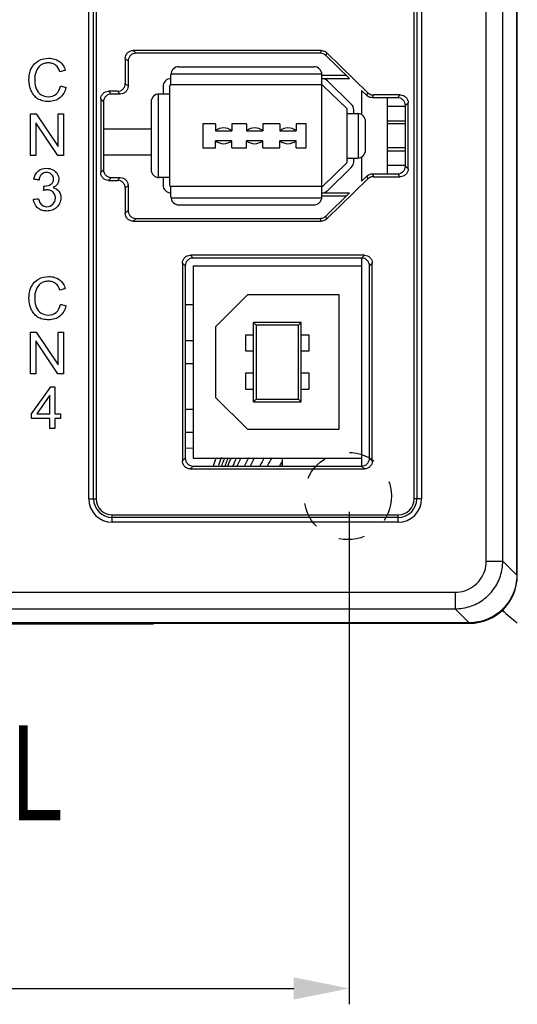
# Model space of a CAD drawing. Header units: millimetres. Extents: x -641 to 119, y -160 to 916.
# Tile 14 of 64: x -372 to -341, y 264 to 326. Entities that reach past the tile are written whole.
import ezdxf

# ---------------------------------------------------------------- set-up
doc = ezdxf.new("R2010")
doc.units = ezdxf.units.MM
doc.header["$LTSCALE"] = 32.67
doc.header["$PDMODE"] = 3
doc.header["$PDSIZE"] = 0.3125
doc.linetypes.add('HIDDEN', pattern=[0.2, 0.1, -0.1])
doc.layers.get('0').update_dxf_attribs({"linetype": 'CONTINUOUS'})
doc.layers.get('Defpoints').update_dxf_attribs({"linetype": 'CONTINUOUS'})
doc.layers.add('02___PRT_ALL_AXES', color=7, linetype='CONTINUOUS')
doc.layers.add('03___PRT_ALL_CURVES', color=7, linetype='CONTINUOUS')
doc.styles.get("Standard").update_dxf_attribs({"font": 'txt', "width": 0.7})
doc.dimstyles.new('DIMSTYLE_1', dxfattribs={"dimtxt": 5, "dimasz": 0.1875, "dimexe": 0.18, "dimexo": 0.0625, "dimgap": 0.09, "dimtad": 1, "dimdsep": 46, "dimtxsty": 'Standard', "dimblk": '_FILLED', "dimblk1": '_FILLED', "dimblk2": '_FILLED', "dimcen": 0.09, "dimadec": 0, "dimazin": 0, "dimtp": 0.01, "dimtm": 0.01, "dimtfac": 1, "dimtofl": 0, "dimtmove": 0, "dimatfit": 3, "dimldrblk": '_FILLED', "dimfxl": 0, "dimtolj": 1, "dimarcsym": 0})

# ---------------------------------------------------------------- blocks, each defined once
blk = doc.blocks.new('_FILLED')
at = {"color": 0, "linetype": 'ByBlock'}
blk.add_solid([(0, 0), (-1, 0.2), (-1, -0.2)], dxfattribs=at)
blk = doc.blocks.new('*D6')
at = {"color": 0, "linetype": 'Continuous', "lineweight": -2}
for p, q in [((-442.347, 295.1), (-442.347, 264.108)), ((-351.221, 295.117), (-351.221, 264.108)), ((-438.847, 265.108), (-354.721, 265.108))]:
    blk.add_line(p, q, dxfattribs=at)
at = {"layer": 'Defpoints', "color": 0, "linetype": 'Continuous', "lineweight": 0}
for p in [(-442.347, 296.1), (-351.221, 296.117), (-351.221, 265.108)]:
    blk.add_point(p, dxfattribs=at)
at = {"color": 0, "linetype": 'Continuous', "lineweight": -2, "xscale": 3.5, "yscale": 3.5, "zscale": 3.5, "rotation": 180}
blk.add_blockref('_FILLED', (-442.347, 265.108), dxfattribs=at)
at = {"color": 0, "linetype": 'Continuous', "lineweight": -2, "xscale": 3.5, "yscale": 3.5, "zscale": 3.5}
blk.add_blockref('_FILLED', (-351.221, 265.108), dxfattribs=at)
at = {"color": 0, "linetype": 'Continuous', "insert": (-396.784, 268.608), "char_height": 5, "attachment_point": 5}
blk.add_mtext('\\A1;91.13(3.58)', dxfattribs=at)

msp = doc.modelspace()

# ---------------------------------------------------------------- linework, layer by layer
at = {"color": 7, "linetype": 'Continuous'}
for p, q in [((-340.679, 291.129), (-340.679, 530.065)), ((-340.647, 291.1), (-340.647, 530.1)), ((-342.605, 292.011), (-342.605, 529.183)), ((-341.561, 292.011), (-341.561, 529.183)), ((-367.615, 295.936), (-367.615, 525.136)), ((-367.315, 295.936), (-367.315, 525.136)), ((-367.144, 525.136), (-367.144, 295.936)), ((-347.144, 295.936), (-347.144, 525.136)), ((-346.973, 525.136), (-346.973, 295.936)), ((-346.674, 525.136), (-346.674, 295.936)), ((-365.316, 323.674), (-365.141, 323.499)), ((-365.316, 323.674), (-365.316, 322.1)), ((-352.984, 324.172), (-364.818, 324.172)), ((-364.818, 324.172), (-364.643, 323.997)), ((-353.055, 323.997), (-364.643, 323.997)), ((-352.984, 324.172), (-353.055, 323.997)), ((-352.636, 324.031), (-352.707, 323.856)), ((-351.21, 322.4), (-352.707, 323.856)), ((-350.046, 321.513), (-352.636, 324.031)), ((-365.141, 323.499), (-365.141, 321.925)), ((-361.944, 323.15), (-353.447, 323.15)), ((-362.444, 322), (-362.444, 322.65)), ((-362.442, 322.7), (-352.95, 322.7)), ((-352.947, 314.95), (-352.947, 322.65)), ((-351.416, 322.6), (-352.947, 322.6)), ((-365.141, 321.925), (-365.316, 322.1)), ((-362.944, 321.9), (-362.944, 321.43)), ((-362.544, 321.9), (-362.544, 315.7)), ((-352.947, 322), (-362.444, 322)), ((-352.947, 322.4), (-351.21, 322.4)), ((-351.374, 320.51), (-352.877, 321.971)), ((-351.096, 320.797), (-352.599, 322.258)), ((-365.814, 321.602), (-366.368, 321.602)), ((-366.368, 321.602), (-366.193, 321.427)), ((-365.639, 321.427), (-366.193, 321.427)), ((-365.639, 321.427), (-365.814, 321.602)), ((-363.244, 321.427), (-363.244, 316.172)), ((-362.544, 321.43), (-363.194, 321.43)), ((-350.117, 321.338), (-350.447, 321.658)), ((-350.447, 321.658), (-350.447, 320.133)), ((-350.117, 321.338), (-350.046, 321.513)), ((-349.77, 321.197), (-349.699, 321.372)), ((-348.189, 321.197), (-349.77, 321.197)), ((-348.014, 321.372), (-349.699, 321.372)), ((-348.847, 321.197), (-348.847, 316.397)), ((-348.014, 321.372), (-348.189, 321.197)), ((-366.866, 321.104), (-366.691, 320.929)), ((-366.866, 321.104), (-366.866, 316.49)), ((-366.691, 320.929), (-366.691, 316.665)), ((-363.694, 320.93), (-363.694, 316.67)), ((-347.516, 320.874), (-347.691, 320.699)), ((-347.691, 316.895), (-347.691, 320.699)), ((-347.516, 316.72), (-347.516, 320.874)), ((-371.28, 320.19), (-370.921, 320.19)), ((-371.28, 317.555), (-371.28, 320.19)), ((-370.921, 320.19), (-369.539, 318.12)), ((-369.539, 320.19), (-369.202, 320.19)), ((-369.539, 318.12), (-369.539, 320.19)), ((-369.202, 320.19), (-369.202, 317.555)), ((-351.344, 317.161), (-351.344, 320.439)), ((-351.344, 320.2), (-350.694, 320.2)), ((-350.944, 320.2), (-350.944, 320.439)), ((-350.644, 317.402), (-350.644, 320.197)), ((-369.562, 317.555), (-370.944, 319.624)), ((-370.944, 319.624), (-370.944, 317.555)), ((-359.64, 319.55), (-360.444, 319.55)), ((-360.444, 319.55), (-360.444, 318.05)), ((-359.64, 319.55), (-359.64, 319.117)), ((-357.685, 319.55), (-358.616, 319.55)), ((-358.616, 319.55), (-358.616, 319.117)), ((-357.685, 319.55), (-357.685, 319.117)), ((-355.591, 319.55), (-356.661, 319.55)), ((-356.661, 319.55), (-356.661, 319.117)), ((-355.591, 319.55), (-355.591, 319.117)), ((-353.944, 319.55), (-354.567, 319.55)), ((-354.567, 319.55), (-354.567, 319.117)), ((-353.944, 318.05), (-353.944, 319.55)), ((-350.194, 317.9), (-350.194, 319.7)), ((-347.691, 319.55), (-348.847, 319.55)), ((-366.691, 319.227), (-363.694, 319.229)), ((-359.64, 319.117), (-358.616, 319.117)), ((-357.685, 319.117), (-356.661, 319.117)), ((-355.591, 319.117), (-354.567, 319.117)), ((-358.616, 318.482), (-359.64, 318.482)), ((-359.64, 318.05), (-359.64, 318.482)), ((-358.616, 318.05), (-358.616, 318.482)), ((-356.661, 318.482), (-357.685, 318.482)), ((-357.685, 318.05), (-357.685, 318.482)), ((-356.661, 318.05), (-356.661, 318.482)), ((-354.567, 318.482), (-355.591, 318.482)), ((-355.591, 318.05), (-355.591, 318.482)), ((-354.567, 318.05), (-354.567, 318.482)), ((-370.944, 317.555), (-371.28, 317.555)), ((-369.202, 317.555), (-369.562, 317.555)), ((-363.694, 317.581), (-366.691, 317.578)), ((-360.444, 318.05), (-359.64, 318.05)), ((-358.616, 318.05), (-357.685, 318.05)), ((-356.661, 318.05), (-355.591, 318.05)), ((-354.567, 318.05), (-353.944, 318.05)), ((-350.447, 317.467), (-350.447, 315.935)), ((-347.691, 318.05), (-348.847, 318.05)), ((-352.877, 315.628), (-351.374, 317.089)), ((-351.344, 317.4), (-350.694, 317.4)), ((-350.944, 317.161), (-350.944, 317.4)), ((-347.516, 316.72), (-347.691, 316.895)), ((-366.866, 316.49), (-366.691, 316.665)), ((-352.599, 315.341), (-351.096, 316.803)), ((-350.447, 315.935), (-350.117, 316.256)), ((-350.117, 316.256), (-350.046, 316.081)), ((-349.77, 316.397), (-348.189, 316.397)), ((-349.77, 316.397), (-349.699, 316.222)), ((-349.699, 316.222), (-348.014, 316.222)), ((-348.014, 316.222), (-348.189, 316.397)), ((-366.368, 315.992), (-366.193, 316.167)), ((-366.368, 315.992), (-365.814, 315.992)), ((-366.193, 316.167), (-365.639, 316.167)), ((-365.639, 316.167), (-365.814, 315.992)), ((-365.141, 315.669), (-365.316, 315.494)), ((-365.141, 315.669), (-365.141, 314.095)), ((-362.544, 316.17), (-363.194, 316.17)), ((-362.944, 316.17), (-362.944, 315.7)), ((-352.947, 315.6), (-362.444, 315.6)), ((-362.444, 314.95), (-362.444, 315.6)), ((-352.636, 313.563), (-350.046, 316.081)), ((-365.316, 315.494), (-365.316, 313.92)), ((-352.947, 315.2), (-351.203, 315.2)), ((-351.409, 315), (-352.947, 315)), ((-352.707, 313.738), (-351.203, 315.2)), ((-362.442, 314.9), (-352.95, 314.9)), ((-361.944, 314.45), (-353.447, 314.45)), ((-365.316, 313.92), (-365.141, 314.095)), ((-352.636, 313.563), (-352.707, 313.738)), ((-364.818, 313.422), (-364.643, 313.597)), ((-364.818, 313.422), (-352.984, 313.422)), ((-364.643, 313.597), (-353.055, 313.597)), ((-352.984, 313.422), (-353.055, 313.597)), ((-350.27, 311.275), (-361.224, 311.275)), ((-361.224, 311.275), (-361.049, 311.1)), ((-350.27, 311.275), (-350.445, 311.1)), ((-361.722, 310.777), (-361.547, 310.602)), ((-361.722, 310.777), (-361.722, 298.323)), ((-350.445, 311.1), (-361.049, 311.1)), ((-350.447, 311.1), (-350.447, 298)), ((-349.772, 310.777), (-349.947, 310.602)), ((-349.772, 298.323), (-349.772, 310.777)), ((-361.547, 310.602), (-361.547, 298.498)), ((-361.047, 310.6), (-350.447, 310.6)), ((-361.047, 310.6), (-361.047, 298.5)), ((-349.947, 298.498), (-349.947, 310.602)), ((-359.637, 306.775), (-357.637, 308.775)), ((-351.857, 308.775), (-357.637, 308.775)), ((-351.857, 300.325), (-351.857, 308.775)), ((-361.547, 308.17), (-361.047, 308.17)), ((-354.247, 307.05), (-357.247, 307.05)), ((-357.247, 307.05), (-357.073, 306.875)), ((-357.247, 302.05), (-357.247, 307.05)), ((-354.247, 307.05), (-354.422, 306.875)), ((-354.247, 302.05), (-354.247, 307.05)), ((-371.28, 306.443), (-370.921, 306.443)), ((-371.28, 303.808), (-371.28, 306.443)), ((-370.921, 306.443), (-369.539, 304.374)), ((-369.539, 306.443), (-369.202, 306.443)), ((-369.539, 304.374), (-369.539, 306.443)), ((-369.202, 306.443), (-369.202, 303.808)), ((-359.637, 306.775), (-359.637, 302.325)), ((-354.422, 306.875), (-357.073, 306.875)), ((-357.073, 306.875), (-357.073, 302.224)), ((-354.422, 302.224), (-354.422, 306.875)), ((-369.562, 303.808), (-370.944, 305.877)), ((-370.944, 305.877), (-370.944, 303.808)), ((-361.047, 305.886), (-361.547, 305.886)), ((-357.247, 306.25), (-357.747, 306.25)), ((-357.747, 306.25), (-357.747, 305.25)), ((-353.747, 306.25), (-354.247, 306.25)), ((-353.747, 305.25), (-353.747, 306.25)), ((-357.747, 305.25), (-357.247, 305.25)), ((-354.247, 305.25), (-353.747, 305.25)), ((-361.047, 304.443), (-361.547, 304.443)), ((-370.944, 303.808), (-371.28, 303.808)), ((-369.202, 303.808), (-369.562, 303.808)), ((-357.247, 303.85), (-357.747, 303.85)), ((-357.747, 303.85), (-357.747, 302.85)), ((-353.747, 303.85), (-354.247, 303.85)), ((-353.747, 302.85), (-353.747, 303.85)), ((-371.212, 301.285), (-370.01, 302.989)), ((-370.01, 302.989), (-369.746, 302.989)), ((-369.746, 302.989), (-369.746, 301.285)), ((-357.747, 302.85), (-357.247, 302.85)), ((-354.247, 302.85), (-353.747, 302.85)), ((-370.071, 302.462), (-370.894, 301.285)), ((-370.071, 301.285), (-370.071, 302.462)), ((-357.637, 300.325), (-359.637, 302.325)), ((-357.247, 302.05), (-357.073, 302.224)), ((-357.247, 302.05), (-354.247, 302.05)), ((-357.073, 302.224), (-354.422, 302.224)), ((-354.247, 302.05), (-354.422, 302.224)), ((-361.047, 301.557), (-361.547, 301.557)), ((-371.212, 300.988), (-371.212, 301.285)), ((-370.071, 300.988), (-371.212, 300.988)), ((-370.894, 301.285), (-370.071, 301.285)), ((-370.071, 300.359), (-370.071, 300.988)), ((-369.746, 301.285), (-369.387, 301.285)), ((-369.387, 300.988), (-369.746, 300.988)), ((-369.746, 300.988), (-369.746, 300.359)), ((-369.387, 301.285), (-369.387, 300.988)), ((-369.746, 300.359), (-370.071, 300.359)), ((-361.047, 300.113), (-361.547, 300.113)), ((-357.637, 300.325), (-351.857, 300.325)), ((-361.047, 299.122), (-361.563, 299.109)), ((-361.722, 298.323), (-361.547, 298.498)), ((-361.047, 298.5), (-350.447, 298.5)), ((-355.447, 298.5), (-355.447, 298)), ((-349.772, 298.323), (-349.947, 298.498)), ((-361.224, 297.825), (-361.049, 298)), ((-361.224, 297.825), (-350.27, 297.825)), ((-361.049, 298), (-350.445, 298)), ((-350.27, 297.825), (-350.445, 298)), ((-367.615, 295.936), (-367.144, 295.936)), ((-346.674, 295.936), (-347.144, 295.936)), ((-366.144, 294.936), (-348.144, 294.936)), ((-366.144, 294.466), (-366.144, 294.936)), ((-348.144, 294.765), (-366.144, 294.765)), ((-348.144, 294.466), (-348.144, 294.936)), ((-348.144, 294.466), (-366.144, 294.466)), ((-342.605, 292.011), (-341.561, 292.011)), ((-341.561, 292.011), (-340.679, 291.129)), ((-399.116, 290.057), (-344.558, 290.057)), ((-344.558, 290.057), (-344.558, 289.014)), ((-399.131, 289.014), (-344.558, 289.014)), ((-344.558, 289.014), (-343.676, 288.132)), ((-402.147, 288.1), (-343.647, 288.1)), ((-343.676, 288.132), (-399.144, 288.132)), ((-363.544, 288.055), (-378.744, 288.055))]:
    msp.add_line(p, q, dxfattribs=at)
at = {"color": 7, "linetype": 'HIDDEN', "ltscale": 0.5}
msp.add_circle((-351.311, 296.117), 2.75, dxfattribs=at)
at = {"color": 7, "linetype": 'Continuous'}
for centre, radius, start, end in [((-361.944, 322.65), 0.5, 90, 180), ((-353.447, 322.65), 0.5, 0, 90), ((-362.444, 321.9), 0.5, 90, 180), ((-362.444, 321.9), 0.1, 90, 180), ((-352.947, 321.9), 0.5, 45.80693, 90), ((-352.947, 321.9), 0.1, 45.80693, 90), ((-363.194, 320.93), 0.5, 90, 180), ((-351.444, 320.439), 0.5, 0, 45.80693), ((-351.444, 320.439), 0.1, 0, 45.80693), ((-350.694, 319.7), 0.5, 0, 90), ((-359.128, 318.482), 0.815, 51.11083, 128.88917), ((-357.173, 318.482), 0.815, 51.11083, 128.88917), ((-355.079, 318.482), 0.815, 51.11083, 128.88917), ((-359.128, 319.117), 0.815, 231.11083, 308.88917), ((-357.173, 319.117), 0.815, 231.11083, 308.88917), ((-355.079, 319.117), 0.815, 231.11083, 308.88917), ((-350.694, 317.9), 0.5, 270, 0), ((-351.444, 317.161), 0.1, 314.19307, 0), ((-351.444, 317.161), 0.5, 314.19307, 0), ((-363.194, 316.67), 0.5, 180, 270), ((-362.444, 315.7), 0.5, 180, 270), ((-362.444, 315.7), 0.1, 180, 270), ((-352.947, 315.7), 0.1, 270, 314.19307), ((-352.947, 315.7), 0.5, 270, 314.19307), ((-361.944, 314.95), 0.5, 180, 270), ((-353.447, 314.95), 0.5, 270, 0), ((-347.647, 293.936), 12.5, 158.41627, 160.88291), ((-366.144, 295.936), 1.471, 180, 270), ((-366.144, 295.936), 1.171, 180, 270), ((-366.144, 295.936), 1, 180, 270), ((-348.144, 295.936), 1.471, 270, 0), ((-348.144, 295.936), 1.171, 270, 0), ((-348.144, 295.936), 1, 270, 0), ((-343.647, 291.1), 3, 270, 0)]:
    msp.add_arc(centre, radius, start, end, dxfattribs=at)
for points, start_tangent, end_tangent in [([(-371.325, 322.794, 102.102), (-371.222, 323.058, 102.102), (-370.774, 323.523, 102.102), (-370.134, 323.682, 102.102), (-369.77, 323.632, 102.102), (-369.468, 323.481, 102.102), (-369.092, 322.916, 102.102)], (0.259273, 0.965804), (0.27966, -0.960099)), ([(-365.316, 323.674), (-365.278, 323.865), (-365.171, 324.026), (-365.009, 324.134), (-364.818, 324.172)], (0, 1), (1, 0)), ([(-364.643, 323.997), (-364.834, 323.959), (-364.996, 323.851), (-365.103, 323.69), (-365.141, 323.499)], (-1, 0), (0, -1)), ([(-352.707, 323.856), (-352.81, 323.932), (-352.928, 323.98), (-353.055, 323.997)], (-0.716995, 0.697078), (-1, 0)), ([(-352.984, 324.172), (-352.857, 324.155), (-352.739, 324.107), (-352.636, 324.031)], (1, 0), (0.716995, -0.697078)), ([(-369.434, 322.835, 102.102), (-369.701, 323.253, 102.102), (-369.899, 323.352, 102.102), (-370.141, 323.385, 102.102), (-370.421, 323.348, 102.102), (-370.651, 323.239, 102.102), (-370.938, 322.848, 102.102), (-371.021, 322.342, 102.102), (-370.954, 321.835, 102.102)], (-0.3049, 0.952384), (0.321097, -0.947046)), ([(-369.048, 321.839, 102.102), (-369.443, 321.185, 102.102), (-369.76, 321.016, 102.102), (-370.14, 320.959, 102.102), (-370.527, 321.003, 102.102), (-370.834, 321.133, 102.102), (-371.069, 321.345, 102.102), (-371.24, 321.634, 102.102), (-371.38, 322.34, 102.102), (-371.325, 322.794, 102.102)], (-0.247884, -0.96879), (0.259273, 0.965804)), ([(-369.092, 322.916, 102.102), (-369.146, 322.903, 102.102), (-369.434, 322.835, 102.102)], (-0.973179, -0.230051), (-0.973179, -0.230051)), ([(-370.954, 321.835, 102.102), (-370.923, 321.756, 102.102), (-370.618, 321.381, 102.102), (-370.169, 321.257, 102.102), (-369.671, 321.426, 102.102), (-369.395, 321.927, 102.102)], (0.321097, -0.947046), (0.211705, 0.977334)), ([(-369.395, 321.927, 102.102), (-369.341, 321.914, 102.102), (-369.048, 321.839, 102.102)], (0.969231, -0.246154), (0.969231, -0.246154)), ([(-365.814, 321.602), (-365.623, 321.64), (-365.462, 321.747), (-365.354, 321.909), (-365.316, 322.1)], (1, 0), (0, 1)), ([(-365.141, 321.925), (-365.179, 321.734), (-365.287, 321.572), (-365.448, 321.465), (-365.639, 321.427)], (0, -1), (-1, 0)), ([(-366.866, 321.104), (-366.828, 321.295), (-366.721, 321.456), (-366.559, 321.564), (-366.368, 321.602)], (0, 1), (1, 0)), ([(-366.193, 321.427), (-366.384, 321.389), (-366.546, 321.281), (-366.653, 321.12), (-366.691, 320.929)], (-1, 0), (0, -1)), ([(-349.77, 321.197), (-349.897, 321.213), (-350.015, 321.261), (-350.117, 321.338)], (-1, 0), (-0.716995, 0.697078)), ([(-350.046, 321.513), (-349.944, 321.436), (-349.826, 321.388), (-349.699, 321.372)], (0.716995, -0.697078), (1, 0)), ([(-347.691, 320.699), (-347.729, 320.89), (-347.837, 321.051), (-347.998, 321.159), (-348.189, 321.197)], (0, 1), (-1, 0)), ([(-348.014, 321.372), (-347.823, 321.334), (-347.662, 321.226), (-347.554, 321.065), (-347.516, 320.874)], (1, 0), (0, -1)), ([(-348.189, 316.397), (-347.998, 316.435), (-347.837, 316.542), (-347.729, 316.704), (-347.691, 316.895)], (1, 0), (0, 1)), ([(-371.074, 316.068, 102.102), (-370.803, 316.573, 102.102), (-370.278, 316.752, 102.102), (-369.879, 316.659, 102.102), (-369.6, 316.407, 102.102), (-369.503, 316.068, 102.102), (-369.514, 315.959, 102.102)], (0.179572, 0.983745), (-0.188632, -0.982048)), ([(-370.269, 316.487, 102.102), (-370.586, 316.369, 102.102), (-370.749, 316.013, 102.102)], (-0.999993, -0.003795), (-0.150923, -0.988546)), ([(-370.374, 315.635, 102.102), (-370, 315.743, 102.102), (-369.875, 315.88, 102.102), (-369.834, 316.075, 102.102), (-369.955, 316.37, 102.102), (-370.269, 316.487, 102.102)], (1, 0), (-0.999993, -0.003795)), ([(-366.368, 315.992), (-366.559, 316.03), (-366.721, 316.137), (-366.828, 316.299), (-366.866, 316.49)], (-1, 0), (0, 1)), ([(-366.691, 316.665), (-366.653, 316.474), (-366.546, 316.312), (-366.384, 316.205), (-366.193, 316.167)], (0, -1), (1, 0)), ([(-350.117, 316.256), (-350.015, 316.332), (-349.897, 316.38), (-349.77, 316.397)], (0.716995, 0.697078), (1, 0)), ([(-349.699, 316.222), (-349.826, 316.205), (-349.944, 316.157), (-350.046, 316.081)], (-1, 0), (-0.716995, -0.697078)), ([(-347.516, 316.72), (-347.554, 316.529), (-347.662, 316.367), (-347.823, 316.26), (-348.014, 316.222)], (0, -1), (-1, 0)), ([(-370.749, 316.013, 102.102), (-370.8, 316.022, 102.102), (-371.074, 316.068, 102.102)], (-0.985939, 0.167108), (-0.985939, 0.167108)), ([(-370.462, 315.357, 102.102), (-370.426, 315.638, 102.102)], (0.126428, 0.991976), (0.126428, 0.991976)), ([(-370.426, 315.638, 102.102), (-370.374, 315.635, 102.102)], (0.993786, -0.111304), (1, 0)), ([(-369.514, 315.959, 102.102), (-369.595, 315.758, 102.102), (-369.866, 315.535, 102.102)], (-0.188632, -0.982048), (-0.909065, -0.416655)), ([(-365.316, 315.494), (-365.354, 315.685), (-365.462, 315.846), (-365.623, 315.954), (-365.814, 315.992)], (0, 1), (-1, 0)), ([(-365.639, 316.167), (-365.448, 316.129), (-365.287, 316.021), (-365.179, 315.86), (-365.141, 315.669)], (1, 0), (0, -1)), ([(-370.776, 314.839, 102.102), (-370.588, 314.451, 102.102), (-370.261, 314.332, 102.102), (-369.874, 314.49, 102.102), (-369.718, 314.881, 102.102), (-369.73, 314.994, 102.102)], (0.202792, -0.979222), (-0.208371, 0.97805)), ([(-369.866, 315.535, 102.102), (-369.505, 315.312, 102.102), (-369.376, 314.887, 102.102), (-369.439, 314.568, 102.102), (-369.628, 314.302, 102.102), (-369.913, 314.122, 102.102), (-370.264, 314.062, 102.102), (-370.513, 314.092, 102.102)], (0.9743, -0.225253), (-0.968277, 0.249878)), ([(-369.73, 314.994, 102.102), (-369.864, 315.249, 102.102), (-370.029, 315.357, 102.102), (-370.234, 315.393, 102.102), (-370.462, 315.357, 102.102)], (-0.208371, 0.97805), (-0.967051, -0.254583)), ([(-371.102, 314.795, 102.102), (-371.051, 314.802, 102.102), (-370.776, 314.839, 102.102)], (0.990932, 0.134364), (0.990932, 0.134364)), ([(-370.513, 314.092, 102.102), (-370.582, 314.113, 102.102), (-370.84, 314.266, 102.102), (-371.102, 314.795, 102.102)], (-0.968277, 0.249878), (-0.098955, 0.995092)), ([(-364.818, 313.422), (-365.009, 313.46), (-365.171, 313.567), (-365.278, 313.729), (-365.316, 313.92)], (-1, 0), (0, 1)), ([(-365.141, 314.095), (-365.103, 313.904), (-364.996, 313.742), (-364.834, 313.635), (-364.643, 313.597)], (0, -1), (1, 0)), ([(-353.055, 313.597), (-352.928, 313.613), (-352.81, 313.661), (-352.707, 313.738)], (1, 0), (0.716995, 0.697078)), ([(-352.636, 313.563), (-352.739, 313.486), (-352.857, 313.438), (-352.984, 313.422)], (-0.716995, -0.697078), (-1, 0)), ([(-361.722, 310.777), (-361.684, 310.968), (-361.576, 311.129), (-361.415, 311.237), (-361.224, 311.275)], (0, 1), (1, 0)), ([(-350.27, 311.275), (-350.079, 311.237), (-349.918, 311.129), (-349.81, 310.968), (-349.772, 310.777)], (1, 0), (0, -1)), ([(-361.049, 311.1), (-361.24, 311.062), (-361.401, 310.954), (-361.509, 310.793), (-361.547, 310.602)], (-1, 0), (0, -1)), ([(-349.947, 310.602), (-349.985, 310.793), (-350.093, 310.954), (-350.254, 311.062), (-350.445, 311.1)], (0, 1), (-1, 0)), ([(-371.325, 309.047, 102.102), (-371.222, 309.311, 102.102), (-370.774, 309.776, 102.102), (-370.134, 309.935, 102.102), (-369.77, 309.885, 102.102), (-369.468, 309.734, 102.102), (-369.092, 309.169, 102.102)], (0.259277, 0.965803), (0.279843, -0.960046)), ([(-369.434, 309.088, 102.102), (-369.701, 309.507, 102.102), (-369.899, 309.605, 102.102), (-370.141, 309.638, 102.102), (-370.421, 309.601, 102.102), (-370.651, 309.492, 102.102), (-370.938, 309.101, 102.102), (-371.021, 308.595, 102.102), (-370.954, 308.089, 102.102)], (-0.304403, 0.952543), (0.320985, -0.947084)), ([(-369.048, 308.092, 102.102), (-369.443, 307.438, 102.102), (-369.76, 307.269, 102.102), (-370.14, 307.212, 102.102), (-370.527, 307.256, 102.102), (-370.834, 307.386, 102.102), (-371.069, 307.598, 102.102), (-371.24, 307.888, 102.102), (-371.38, 308.594, 102.102), (-371.325, 309.047, 102.102)], (-0.247884, -0.96879), (0.259277, 0.965803)), ([(-369.092, 309.169, 102.102), (-369.146, 309.156, 102.102), (-369.434, 309.088, 102.102)], (-0.973069, -0.230515), (-0.973069, -0.230515)), ([(-370.954, 308.089, 102.102), (-370.923, 308.009, 102.102), (-370.618, 307.634, 102.102), (-370.169, 307.51, 102.102), (-369.671, 307.679, 102.102), (-369.395, 308.18, 102.102)], (0.320985, -0.947084), (0.212019, 0.977265)), ([(-369.395, 308.18, 102.102), (-369.341, 308.167, 102.102), (-369.048, 308.092, 102.102)], (0.969345, -0.245702), (0.969345, -0.245702)), ([(-361.224, 297.825), (-361.415, 297.863), (-361.576, 297.97), (-361.684, 298.132), (-361.722, 298.323)], (-1, 0), (0, 1)), ([(-361.547, 298.498), (-361.509, 298.307), (-361.401, 298.145), (-361.24, 298.038), (-361.049, 298)], (0, -1), (1, 0)), ([(-359.777, 298.019), (-359.598, 298.516)], (0.319028, 0.947745), (0.357806, 0.933796)), ([(-359.251, 298.009), (-359.136, 298.317), (-359.06, 298.506)], (0.337668, 0.941265), (0.377573, 0.92598)), ([(-358.85, 298.511), (-358.984, 298.18), (-359.051, 298.005)], (-0.389037, -0.921222), (-0.348494, -0.937311)), ([(-358.867, 298.002), (-358.846, 298.055), (-358.657, 298.514)], (0.358354, 0.933586), (0.39949, 0.916738)), ([(-358.323, 298.519), (-358.545, 298.005)], (-0.417262, -0.908786), (-0.376028, -0.926608)), ([(-358.268, 298.011), (-358.038, 298.522)], (0.391148, 0.920328), (0.432171, 0.901792)), ([(-357.571, 298.524), (-357.816, 298.019)], (-0.456076, -0.889941), (-0.415436, -0.909623)), ([(-357.443, 298.023), (-357.187, 298.523)], (0.434966, 0.900447), (0.475261, 0.879845)), ([(-356.574, 298.52), (-356.849, 298.024)], (-0.50539, -0.862891), (-0.465287, -0.88516)), ([(-356.369, 298.025), (-356.078, 298.517)], (0.489283, 0.872125), (0.529207, 0.848493)), ([(-355.477, 298.237), (-355.613, 298.023)], (-0.543589, -0.839351), (-0.526163, -0.850384)), ([(-350.445, 298), (-350.254, 298.038), (-350.093, 298.145), (-349.985, 298.307), (-349.947, 298.498)], (1, 0), (0, 1)), ([(-349.772, 298.323), (-349.81, 298.132), (-349.918, 297.97), (-350.079, 297.863), (-350.27, 297.825)], (0, -1), (-1, 0)), ([(-344.558, 290.057), (-343.956, 290.152), (-343.411, 290.43), (-342.977, 290.863), (-342.7, 291.409), (-342.605, 292.011)], (1, 0.000672), (0.00056, 1)), ([(-344.558, 289.014), (-343.633, 289.161), (-342.798, 289.586), (-342.135, 290.249), (-341.708, 291.084), (-341.561, 292.011)], (1, 0.000632), (0.000637, 1)), ([(-340.679, 291.129), (-340.737, 290.544), (-340.907, 289.982), (-341.184, 289.463), (-341.557, 289.009), (-342.011, 288.636), (-342.529, 288.359), (-343.092, 288.189), (-343.676, 288.132)], (0, -1), (-1, 0))]:
    msp.add_spline(points, degree=3, dxfattribs=dict(at, start_tangent=start_tangent, end_tangent=end_tangent))
at = {"layer": '02___PRT_ALL_AXES', "color": 7, "linetype": 'Continuous'}
for p, q in [((-348.847, 320.66), (-347.691, 320.66)), ((-348.847, 319.74), (-347.691, 319.74)), ((-348.847, 317.86), (-347.691, 317.86)), ((-348.847, 316.94), (-347.691, 316.94))]:
    msp.add_line(p, q, dxfattribs=at)
at = {"layer": '03___PRT_ALL_CURVES', "color": 40, "linetype": 'Continuous', "start_tangent": (0.338832, -0.296821, 0.892799), "end_tangent": (0.347487, -0.304114, 0.886999)}
msp.add_spline([(-341.593, 288.928, -4.85), (-340.647, 288.1, -2.398)], degree=3, dxfattribs=at)

# ---------------------------------------------------------------- texts
at = {"color": 7, "linetype": 'Continuous', "insert": (-409.968, 281.685), "char_height": 6, "width": 120, "attachment_point": 1}
msp.add_mtext('{\\fArial|b0|i0|c0|p34;PE TERMINIAL}', dxfattribs=at)

# ---------------------------------------------------------------- dimensions: what is measured, and where the dimension line sits
at = {"color": 7, "linetype": 'Continuous'}
dim = msp.add_linear_dim(base=(-351.221, 265.108), p1=(-442.347, 296.1), p2=(-351.221, 296.117), text='<>(3.58)', dimstyle='DIMSTYLE_1', override={"dimasz": 3.5, "dimexe": 1, "dimexo": 1, "dimgap": 1}, dxfattribs=at)
dim.commit()
dim.dimension.update_dxf_attribs({"geometry": '*D6', "text_midpoint": (-396.784, 268.608)})

doc.saveas('drawing.dxf')
